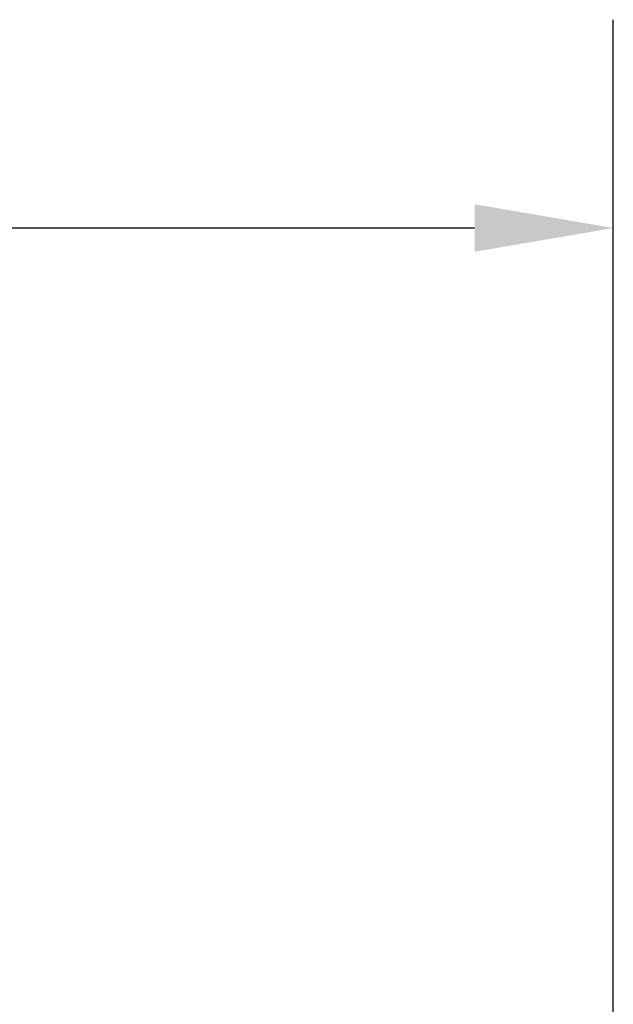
# Model space of a CAD drawing. Header units: millimetres. Extents: x 0 to 297, y 0 to 210.
# Tile 172 of 172: x 202.58 to 206.86, y 149.1 to 156.19. Entities that reach past the tile are written whole.
import ezdxf

# ---------------------------------------------------------------- set-up
doc = ezdxf.new("R2010")
doc.units = ezdxf.units.MM
doc.header["$LTSCALE"] = 16.335
doc.header["$PDMODE"] = 3
doc.header["$PDSIZE"] = 8
doc.layers.get('0').update_dxf_attribs({"linetype": 'CONTINUOUS'})
doc.layers.get('Defpoints').update_dxf_attribs({"linetype": 'CONTINUOUS'})
doc.styles.get("Standard").update_dxf_attribs({"font": '仿宋_GB2312.ttf'})
doc.dimstyles.get("Standard").update_dxf_attribs({"dimtxt": 2.5, "dimasz": 3.5, "dimexe": 1.5, "dimexo": 1, "dimtad": 1, "dimdsep": 46, "dimtxsty": 'Standard', "dimblk": '_FILLED', "dimblk1": '_FILLED', "dimblk2": '_FILLED', "dimcen": 0.09, "dimazin": 2, "dimtol": 1, "dimtp": 0.01, "dimtm": 0.01, "dimtfac": 1, "dimtofl": 0, "dimtmove": 0, "dimatfit": 3, "dimldrblk": '_FILLED', "dimfxl": 1, "dimtolj": 1, "dimarcsym": 0})

# ---------------------------------------------------------------- blocks, each defined once
blk = doc.blocks.new('_FILLED')
at = {"color": 0, "linetype": 'ByBlock'}
blk.add_solid([(0, 0), (-1, 0.1714), (-1, -0.1714)], dxfattribs=at)
blk = doc.blocks.new('*D35')
at = {"color": 0, "lineweight": -2, "transparency": 16777216}
for p, q in [((189.0794, 145.4336), (189.0794, 156.1936)), ((206.8594, 145.4336), (206.8594, 156.1936)), ((190.0794, 154.6936), (195.4396, 154.6936)), ((205.8594, 154.6936), (200.4991, 154.6936))]:
    blk.add_line(p, q, dxfattribs=at)
at = {"layer": 'Defpoints', "color": 0, "transparency": 16777216}
for p in [(206.8594, 154.6936), (189.0794, 144.4336), (206.8594, 144.4336)]:
    blk.add_point(p, dxfattribs=at)
at = {"color": 0, "lineweight": -2, "transparency": 16777216, "rotation": 180}
blk.add_blockref('_FILLED', (189.0794, 154.6936), dxfattribs=at)
at = {"color": 0, "lineweight": -2, "transparency": 16777216}
blk.add_blockref('_FILLED', (206.8594, 154.6936), dxfattribs=at)
at = {"color": 0, "transparency": 16777216, "insert": (197.9694, 154.6936), "char_height": 1, "attachment_point": 5}
blk.add_mtext('\\A1;17.78', dxfattribs=at)

msp = doc.modelspace()

# ---------------------------------------------------------------- dimensions: what is measured, and where the dimension line sits
at = {"color": 3}
dim = msp.add_linear_dim(base=(206.8594, 154.6936), p1=(189.0794, 144.4336), p2=(206.8594, 144.4336), dimstyle='Standard', override={"dimtxt": 1, "dimasz": 1, "dimtad": 0, "dimtih": 1, "dimtoh": 1, "dimzin": 0, "dimcen": 2.673, "dimadec": 0, "dimazin": 0, "dimtol": 0, "dimtzin": 0}, dxfattribs=at)
dim.commit()
dim.dimension.update_dxf_attribs({"geometry": '*D35', "text_midpoint": (197.9694, 154.6936)})

doc.saveas('drawing.dxf')
